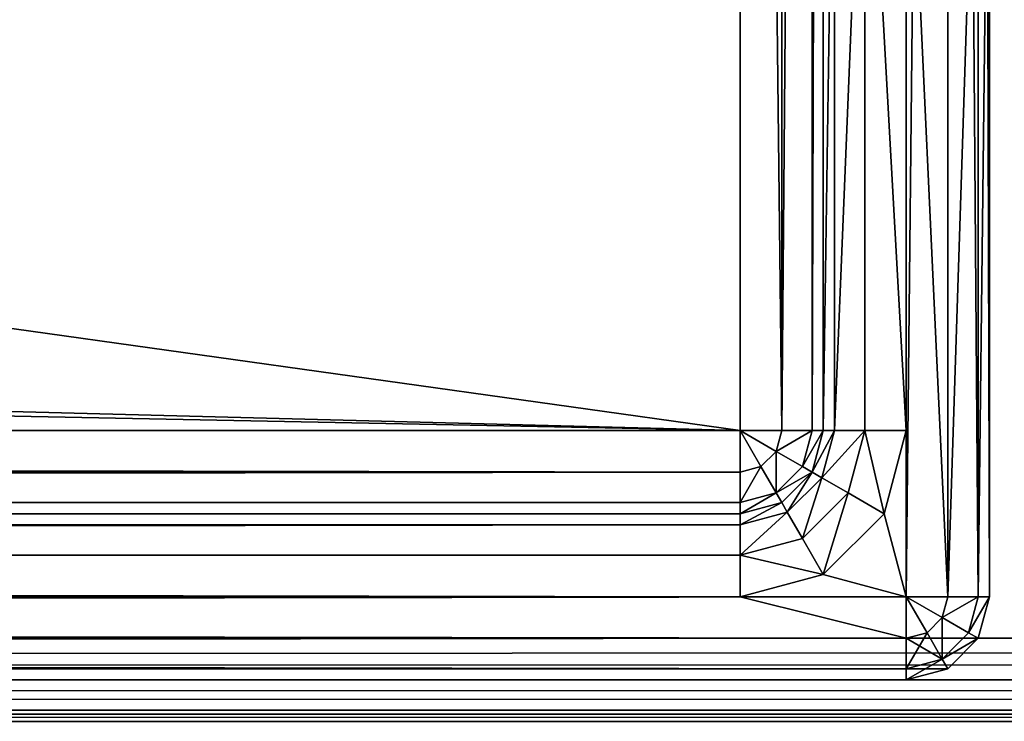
# Model space of a CAD drawing. Extents: x 0 to 1230, y 0 to 270.
# Tile 161 of 245: x 763.44 to 775.29, y 109.51 to 117.96. Entities that reach past the tile are written whole.
import ezdxf

# ---------------------------------------------------------------- set-up
doc = ezdxf.new("R2010")
doc.units = 0
doc.layers.get('0').update_dxf_attribs({"color": 13, "linetype": 'CONTINUOUS'})

# ---------------------------------------------------------------- blocks, each defined once
blk = doc.blocks.new('GROUP_22')
for p, q in [((319, 1), (319, 49)), ((319.5, 49, 0.134), (319.5, 1, 0.134)), ((319.866, 49, 0.5), (319.866, 1, 0.5)), ((320, 1, 1), (320, 49, 1)), ((317, 3, 2), (317, 47, 2)), ((317.5, 47, 2.134), (317.5, 3, 2.134)), ((317.866, 47, 2.5), (317.866, 3, 2.5)), ((318, 3, 3), (318, 47, 3)), ((318, 3, 23), (318, 12.784, 23)), ((320, 12.784, 23), (320, 1, 23)), ((318.134, 12.284, 23.5), (318.134, 3, 23.5)), ((319.866, 12.284, 23.5), (319.866, 1, 23.5)), ((318.5, 11.918, 23.866), (318.5, 3, 23.866)), ((319.5, 11.918, 23.866), (319.5, 1, 23.866)), ((319, 3, 24), (319, 11.784, 24)), ((319, 1, 24), (319, 11.784, 24)), ((3, 3, 2), (317, 3, 2)), ((317.25, 2.567, 2.134), (317, 3, 2)), ((317, 3, 2), (317, 2.5, 2.134)), ((317.433, 2.75, 2.134), (317, 3, 2)), ((317.5, 3, 2.134), (317, 3, 2)), ((317.433, 2.75, 2.134), (317.5, 3, 2.134)), ((317.866, 3, 2.5), (317.5, 3, 2.134)), ((317.75, 2.567, 2.5), (317.866, 3, 2.5)), ((317.866, 2.5, 3), (318, 3, 3)), ((318, 3, 3), (317.866, 3, 2.5)), ((318, 3, 23), (317.866, 2.5, 23)), ((317.982, 2.433, 23.5), (318.134, 3, 23.5)), ((318, 3, 23), (318, 3, 3)), ((318, 3, 23), (318.134, 3, 23.5)), ((318.134, 3, 23.5), (318.5, 3, 23.866)), ((318.299, 2.25, 23.866), (318.5, 3, 23.866)), ((318.5, 3, 23.866), (319, 3, 24)), ((319, 3, 24), (318.732, 2, 24)), ((319, 1, 24), (319, 3, 24)), ((317.25, 2.567, 2.134), (317.433, 2.75, 2.134)), ((317.75, 2.567, 2.5), (317.433, 2.75, 2.134)), ((317, 2.5, 2.134), (3, 2.5, 2.134)), ((317, 2.5, 2.134), (317.25, 2.567, 2.134)), ((317, 2.5, 2.134), (317, 2.134, 2.5)), ((317.433, 2.25, 2.5), (317.25, 2.567, 2.134)), ((317.433, 2.25, 2.5), (317.75, 2.567, 2.5)), ((317.5, 2.134, 3), (317.866, 2.5, 3)), ((317.866, 2.5, 23), (317.5, 2.134, 23)), ((317.866, 2.5, 3), (317.75, 2.567, 2.5)), ((317.866, 2.5, 23), (317.982, 2.433, 23.5)), ((317.866, 2.5, 3), (317.866, 2.5, 23)), ((317.567, 2.018, 23.5), (317.982, 2.433, 23.5)), ((317.982, 2.433, 23.5), (318.299, 2.25, 23.866)), ((317, 2.134, 2.5), (3, 2.134, 2.5)), ((317, 2.134, 2.5), (317.433, 2.25, 2.5)), ((317, 2.134, 2.5), (317, 2, 3)), ((317, 2, 3), (317.5, 2.134, 3)), ((317.5, 2.134, 23), (317, 2, 23)), ((317.5, 2.134, 3), (317.433, 2.25, 2.5)), ((317.5, 2.134, 23), (317.567, 2.018, 23.5)), ((317.5, 2.134, 3), (317.5, 2.134, 23)), ((317.75, 1.701, 23.866), (318.299, 2.25, 23.866)), ((318.299, 2.25, 23.866), (318.732, 2, 24)), ((317, 1.866, 23.5), (317.567, 2.018, 23.5)), ((317.567, 2.018, 23.5), (317.75, 1.701, 23.866)), ((3, 2, 3), (317, 2, 3)), ((3, 2, 23), (317, 2, 23)), ((317, 2, 23), (317, 2, 3)), ((317, 1.866, 23.5), (317, 2, 23)), ((318.732, 2, 24), (318, 1.268, 24)), ((317, 1.866, 23.5), (3, 1.866, 23.5)), ((317, 1.5, 23.866), (317, 1.866, 23.5)), ((317, 1.5, 23.866), (317.75, 1.701, 23.866)), ((317.75, 1.701, 23.866), (318, 1.268, 24)), ((317, 1.5, 23.866), (3, 1.5, 23.866)), ((317, 1, 24), (317, 1.5, 23.866)), ((318, 1.268, 24), (317, 1, 24)), ((1, 1), (319, 1)), ((1, 1, 24), (319, 1, 24)), ((3, 1, 24), (317, 1, 24)), ((317, 1, 24), (319, 1, 24)), ((319.433, 0.75, 0.134), (319, 1)), ((319.5, 1, 0.134), (319, 1)), ((319.25, 0.567, 0.134), (319, 1)), ((319, 1), (319, 0.5, 0.134)), ((319.433, 0.75, 23.866), (319, 1, 24)), ((319.5, 1, 23.866), (319, 1, 24)), ((319.25, 0.567, 23.866), (319, 1, 24)), ((319, 1, 24), (319, 0.5, 23.866)), ((319.5, 1, 0.134), (319.433, 0.75, 0.134)), ((319.5, 1, 23.866), (319.433, 0.75, 23.866)), ((319.866, 1, 0.5), (319.5, 1, 0.134)), ((319.866, 1, 23.5), (319.5, 1, 23.866)), ((319.866, 1, 0.5), (319.75, 0.567, 0.5)), ((319.866, 1, 23.5), (319.75, 0.567, 23.5)), ((320, 1, 1), (319.866, 1, 0.5)), ((319.866, 0.5, 1), (320, 1, 1)), ((320, 1, 23), (319.866, 1, 23.5)), ((320, 1, 23), (319.866, 0.5, 23)), ((320, 1, 1), (320, 1, 23)), ((319.433, 0.75, 0.134), (319.25, 0.567, 0.134)), ((319.433, 0.75, 23.866), (319.25, 0.567, 23.866)), ((319.75, 0.567, 0.5), (319.433, 0.75, 0.134)), ((319.75, 0.567, 23.5), (319.433, 0.75, 23.866)), ((319, 0.5, 23.866), (1, 0.5, 23.866)), ((319, 0.5, 0.134), (1, 0.5, 0.134)), ((319.25, 0.567, 0.134), (319, 0.5, 0.134)), ((319.25, 0.567, 23.866), (319, 0.5, 23.866)), ((319, 0.5, 0.134), (319, 0.134, 0.5)), ((319, 0.5, 23.866), (319, 0.134, 23.5)), ((319.433, 0.25, 0.5), (319.25, 0.567, 0.134)), ((319.433, 0.25, 23.5), (319.25, 0.567, 23.866)), ((319.75, 0.567, 0.5), (319.433, 0.25, 0.5)), ((319.75, 0.567, 23.5), (319.433, 0.25, 23.5)), ((319.5, 0.134, 1), (319.866, 0.5, 1)), ((319.866, 0.5, 23), (319.5, 0.134, 23)), ((319.866, 0.5, 1), (319.75, 0.567, 0.5)), ((319.866, 0.5, 23), (319.75, 0.567, 23.5)), ((319.866, 0.5, 23), (319.866, 0.5, 1)), ((319.433, 0.25, 0.5), (319, 0.134, 0.5)), ((319.433, 0.25, 23.5), (319, 0.134, 23.5)), ((319.5, 0.134, 1), (319.433, 0.25, 0.5)), ((319.5, 0.134, 23), (319.433, 0.25, 23.5)), ((319, 0.134, 23.5), (1, 0.134, 23.5)), ((319, 0.134, 0.5), (1, 0.134, 0.5)), ((319, 0, 1), (319.5, 0.134, 1)), ((319, 0.134, 0.5), (319, 0, 1)), ((319, 0.134, 23.5), (319, 0, 23)), ((319.5, 0.134, 23), (319, 0, 23)), ((319.5, 0.134, 23), (319.5, 0.134, 1)), ((1, 0, 1), (319, 0, 1)), ((319, 0, 23), (1, 0, 23)), ((319, 0, 23), (319, 0, 1))]:
    blk.add_line(p, q)
mesh = blk.add_polyface()
corners = [(319, 49), (1, 1), (1, 49), (319, 1)]
mesh.append_faces([[corners[k] for k in face] for face in [(0, 1, 2), (1, 0, 3)]], dxfattribs={"vtx0": -1})
mesh = blk.add_polyface()
corners = [(319.5, 49, 0.134), (319, 1), (319, 49), (319.5, 1, 0.134)]
mesh.append_faces([[corners[k] for k in face] for face in [(0, 1, 2), (1, 0, 3)]], dxfattribs={"vtx0": -1})
mesh = blk.add_polyface()
corners = [(319.5, 49, 0.134), (319.866, 1, 0.5), (319.5, 1, 0.134), (319.866, 49, 0.5)]
mesh.append_faces([[corners[k] for k in face] for face in [(0, 1, 2), (1, 0, 3)]], dxfattribs={"vtx0": -1})
mesh = blk.add_polyface()
corners = [(319.866, 49, 0.5), (320, 1, 1), (319.866, 1, 0.5), (320, 49, 1)]
mesh.append_faces([[corners[k] for k in face] for face in [(0, 1, 2), (1, 0, 3)]], dxfattribs={"vtx0": -1})
mesh = blk.add_polyface()
corners = [(320, 1, 1), (320, 15.198, 13.268), (320, 1, 23), (320, 49, 1), (320, 14.466, 14), (320, 14.198, 15), (320, 12.784, 23), (320, 16.198, 13), (320, 18.198, 13), (320, 19.198, 13.268), (320, 19.93, 14), (320, 20.198, 15), (320, 19.198, 16.732), (320, 18.198, 21.586), (320, 18.198, 17), (320, 19.613, 23), (320, 19.93, 16), (320, 49, 23), (320, 14.198, 21.586)]
mesh.append_faces([[corners[k] for k in face] for face in [(12, 13, 14)]], dxfattribs={"vtx0": -1})
mesh.append_faces([[corners[k] for k in face] for face in [(0, 1, 2), (2, 5, 6), (1, 3, 7), (7, 3, 8), (8, 3, 9), (9, 3, 10), (10, 3, 11), (13, 12, 15), (15, 16, 17), (17, 11, 3)]], dxfattribs={"vtx0": -1, "vtx1": -1})
mesh.append_faces([[corners[k] for k in face] for face in [(1, 0, 3), (2, 1, 4), (2, 4, 5), (15, 12, 16), (17, 16, 11)]], dxfattribs={"vtx0": -1, "vtx2": -1})
mesh.append_faces([[corners[k] for k in face] for face in [(18, 6, 5)]], dxfattribs={"vtx1": -1})
mesh = blk.add_polyface()
corners = [(317, 3, 2), (3, 9.198, 2), (3, 3, 2), (3, 11.198, 2), (3, 47, 2), (317, 47, 2)]
mesh.append_faces([[corners[k] for k in face] for face in [(0, 1, 2), (4, 0, 5)]], dxfattribs={"vtx0": -1})
mesh.append_faces([[corners[k] for k in face] for face in [(1, 0, 3), (3, 0, 4)]], dxfattribs={"vtx0": -1, "vtx1": -1})
mesh = blk.add_polyface()
corners = [(317.5, 3, 2.134), (317, 47, 2), (317, 3, 2), (317.5, 47, 2.134)]
mesh.append_faces([[corners[k] for k in face] for face in [(0, 1, 2), (1, 0, 3)]], dxfattribs={"vtx0": -1})
mesh = blk.add_polyface()
corners = [(317.866, 47, 2.5), (317.5, 3, 2.134), (317.866, 3, 2.5), (317.5, 47, 2.134)]
mesh.append_faces([[corners[k] for k in face] for face in [(0, 1, 2), (1, 0, 3)]], dxfattribs={"vtx0": -1})
mesh = blk.add_polyface()
corners = [(318, 47, 3), (317.866, 3, 2.5), (318, 3, 3), (317.866, 47, 2.5)]
mesh.append_faces([[corners[k] for k in face] for face in [(0, 1, 2), (1, 0, 3)]], dxfattribs={"vtx0": -1})
mesh = blk.add_polyface()
corners = [(318, 19.613, 23), (318, 18.198, 17), (318, 18.198, 21.586), (318, 19.198, 16.732), (318, 19.93, 16), (318, 47, 23), (318, 20.198, 15), (318, 12.784, 23), (318, 3, 3), (318, 3, 23), (318, 14.198, 15), (318, 14.466, 14), (318, 15.198, 13.268), (318, 47, 3), (318, 14.198, 21.586), (318, 16.198, 13), (318, 18.198, 13), (318, 19.198, 13.268), (318, 19.93, 14)]
mesh.append_faces([[corners[k] for k in face] for face in [(0, 1, 2), (7, 8, 9), (10, 7, 14)]], dxfattribs={"vtx0": -1})
mesh.append_faces([[corners[k] for k in face] for face in [(1, 0, 3), (3, 0, 4), (4, 5, 6), (8, 12, 13), (13, 6, 5)]], dxfattribs={"vtx0": -1, "vtx1": -1})
mesh.append_faces([[corners[k] for k in face] for face in [(8, 7, 10)]], dxfattribs={"vtx0": -1, "vtx1": -1, "vtx2": -1})
mesh.append_faces([[corners[k] for k in face] for face in [(4, 0, 5), (8, 10, 11), (8, 11, 12), (13, 12, 15), (13, 15, 16), (13, 16, 17), (13, 17, 18), (13, 18, 6)]], dxfattribs={"vtx0": -1, "vtx2": -1})
mesh = blk.add_polyface()
corners = [(318.134, 12.284, 23.5), (318, 3, 23), (318.134, 3, 23.5), (318, 12.784, 23)]
mesh.append_faces([[corners[k] for k in face] for face in [(0, 1, 2), (1, 0, 3)]], dxfattribs={"vtx0": -1})
mesh = blk.add_polyface()
corners = [(320, 12.784, 23), (319.866, 1, 23.5), (320, 1, 23), (319.866, 12.284, 23.5)]
mesh.append_faces([[corners[k] for k in face] for face in [(0, 1, 2), (1, 0, 3)]], dxfattribs={"vtx0": -1})
mesh = blk.add_polyface()
corners = [(318.5, 11.918, 23.866), (318.134, 3, 23.5), (318.5, 3, 23.866), (318.134, 12.284, 23.5)]
mesh.append_faces([[corners[k] for k in face] for face in [(0, 1, 2), (1, 0, 3)]], dxfattribs={"vtx0": -1})
mesh = blk.add_polyface()
corners = [(319.866, 12.284, 23.5), (319.5, 1, 23.866), (319.866, 1, 23.5), (319.5, 11.918, 23.866)]
mesh.append_faces([[corners[k] for k in face] for face in [(0, 1, 2), (1, 0, 3)]], dxfattribs={"vtx0": -1})
mesh = blk.add_polyface()
corners = [(319, 3, 24), (318.5, 11.918, 23.866), (318.5, 3, 23.866), (319, 11.784, 24)]
mesh.append_faces([[corners[k] for k in face] for face in [(0, 1, 2), (1, 0, 3)]], dxfattribs={"vtx0": -1})
mesh = blk.add_polyface()
corners = [(319, 1, 24), (319, 11.784, 24), (319, 3, 24), (319.5, 1, 23.866), (319.5, 11.918, 23.866)]
mesh.append_faces([[corners[k] for k in face] for face in [(0, 1, 2), (1, 3, 4)]], dxfattribs={"vtx0": -1})
mesh.append_faces([[corners[k] for k in face] for face in [(1, 0, 3)]], dxfattribs={"vtx0": -1, "vtx2": -1})
mesh = blk.add_polyface()
corners = [(317, 2.5, 2.134), (3, 3, 2), (3, 2.5, 2.134), (317, 3, 2)]
mesh.append_faces([[corners[k] for k in face] for face in [(0, 1, 2), (1, 0, 3)]], dxfattribs={"vtx0": -1})
mesh = blk.add_polyface()
corners = [(319, 1, 24), (318, 1.268, 24), (317, 1, 24), (318.732, 2, 24), (319, 3, 24)]
mesh.append_faces([[corners[k] for k in face] for face in [(0, 1, 2), (3, 0, 4)]], dxfattribs={"vtx0": -1})
mesh.append_faces([[corners[k] for k in face] for face in [(1, 0, 3)]], dxfattribs={"vtx0": -1, "vtx1": -1})
mesh = blk.add_polyface()
corners = [(317.25, 2.567, 2.134), (317, 3, 2), (317, 2.5, 2.134)]
mesh.append_faces([[corners[k] for k in face] for face in [(0, 1, 2)]])
mesh = blk.add_polyface()
corners = [(317.433, 2.75, 2.134), (317, 3, 2), (317.25, 2.567, 2.134)]
mesh.append_faces([[corners[k] for k in face] for face in [(0, 1, 2)]])
mesh = blk.add_polyface()
corners = [(317.5, 3, 2.134), (317, 3, 2), (317.433, 2.75, 2.134)]
mesh.append_faces([[corners[k] for k in face] for face in [(0, 1, 2)]])
mesh = blk.add_polyface()
corners = [(317.866, 3, 2.5), (317.433, 2.75, 2.134), (317.75, 2.567, 2.5), (317.5, 3, 2.134)]
mesh.append_faces([[corners[k] for k in face] for face in [(0, 1, 2), (1, 0, 3)]], dxfattribs={"vtx0": -1})
mesh = blk.add_polyface()
corners = [(318, 3, 3), (317.75, 2.567, 2.5), (317.866, 2.5, 3), (317.866, 3, 2.5)]
mesh.append_faces([[corners[k] for k in face] for face in [(0, 1, 2), (1, 0, 3)]], dxfattribs={"vtx0": -1})
mesh = blk.add_polyface()
corners = [(318.134, 3, 23.5), (317.866, 2.5, 23), (317.982, 2.433, 23.5), (318, 3, 23)]
mesh.append_faces([[corners[k] for k in face] for face in [(0, 1, 2), (1, 0, 3)]], dxfattribs={"vtx0": -1})
mesh = blk.add_polyface()
corners = [(318, 3, 23), (317.866, 2.5, 3), (317.866, 2.5, 23), (318, 3, 3)]
mesh.append_faces([[corners[k] for k in face] for face in [(0, 1, 2), (1, 0, 3)]], dxfattribs={"vtx0": -1})
mesh = blk.add_polyface()
corners = [(318.5, 3, 23.866), (317.982, 2.433, 23.5), (318.299, 2.25, 23.866), (318.134, 3, 23.5)]
mesh.append_faces([[corners[k] for k in face] for face in [(0, 1, 2), (1, 0, 3)]], dxfattribs={"vtx0": -1})
mesh = blk.add_polyface()
corners = [(318.732, 2, 24), (318.5, 3, 23.866), (318.299, 2.25, 23.866), (319, 3, 24)]
mesh.append_faces([[corners[k] for k in face] for face in [(0, 1, 2), (1, 0, 3)]], dxfattribs={"vtx0": -1})
mesh = blk.add_polyface()
corners = [(317.433, 2.25, 2.5), (317.433, 2.75, 2.134), (317.25, 2.567, 2.134), (317.75, 2.567, 2.5)]
mesh.append_faces([[corners[k] for k in face] for face in [(0, 1, 2), (1, 0, 3)]], dxfattribs={"vtx0": -1})
mesh = blk.add_polyface()
corners = [(3, 2.134, 2.5), (317, 2.5, 2.134), (3, 2.5, 2.134), (317, 2.134, 2.5)]
mesh.append_faces([[corners[k] for k in face] for face in [(0, 1, 2), (1, 0, 3)]], dxfattribs={"vtx0": -1})
mesh = blk.add_polyface()
corners = [(317, 2.134, 2.5), (317.25, 2.567, 2.134), (317, 2.5, 2.134), (317.433, 2.25, 2.5)]
mesh.append_faces([[corners[k] for k in face] for face in [(0, 1, 2), (1, 0, 3)]], dxfattribs={"vtx0": -1})
mesh = blk.add_polyface()
corners = [(317.866, 2.5, 3), (317.433, 2.25, 2.5), (317.5, 2.134, 3), (317.75, 2.567, 2.5)]
mesh.append_faces([[corners[k] for k in face] for face in [(0, 1, 2), (1, 0, 3)]], dxfattribs={"vtx0": -1})
mesh = blk.add_polyface()
corners = [(317.567, 2.018, 23.5), (317.866, 2.5, 23), (317.5, 2.134, 23), (317.982, 2.433, 23.5)]
mesh.append_faces([[corners[k] for k in face] for face in [(0, 1, 2), (1, 0, 3)]], dxfattribs={"vtx0": -1})
mesh = blk.add_polyface()
corners = [(317.866, 2.5, 23), (317.5, 2.134, 3), (317.5, 2.134, 23), (317.866, 2.5, 3)]
mesh.append_faces([[corners[k] for k in face] for face in [(0, 1, 2), (1, 0, 3)]], dxfattribs={"vtx0": -1})
mesh = blk.add_polyface()
corners = [(317.75, 1.701, 23.866), (317.982, 2.433, 23.5), (317.567, 2.018, 23.5), (318.299, 2.25, 23.866)]
mesh.append_faces([[corners[k] for k in face] for face in [(0, 1, 2), (1, 0, 3)]], dxfattribs={"vtx0": -1})
mesh = blk.add_polyface()
corners = [(3, 2, 3), (317, 2.134, 2.5), (3, 2.134, 2.5), (317, 2, 3)]
mesh.append_faces([[corners[k] for k in face] for face in [(0, 1, 2), (1, 0, 3)]], dxfattribs={"vtx0": -1})
mesh = blk.add_polyface()
corners = [(317, 2, 3), (317.433, 2.25, 2.5), (317, 2.134, 2.5), (317.5, 2.134, 3)]
mesh.append_faces([[corners[k] for k in face] for face in [(0, 1, 2), (1, 0, 3)]], dxfattribs={"vtx0": -1})
mesh = blk.add_polyface()
corners = [(317, 1.866, 23.5), (317.5, 2.134, 23), (317, 2, 23), (317.567, 2.018, 23.5)]
mesh.append_faces([[corners[k] for k in face] for face in [(0, 1, 2), (1, 0, 3)]], dxfattribs={"vtx0": -1})
mesh = blk.add_polyface()
corners = [(317, 2, 23), (317.5, 2.134, 3), (317, 2, 3), (317.5, 2.134, 23)]
mesh.append_faces([[corners[k] for k in face] for face in [(0, 1, 2), (1, 0, 3)]], dxfattribs={"vtx0": -1})
mesh = blk.add_polyface()
corners = [(318, 1.268, 24), (318.299, 2.25, 23.866), (317.75, 1.701, 23.866), (318.732, 2, 24)]
mesh.append_faces([[corners[k] for k in face] for face in [(0, 1, 2), (1, 0, 3)]], dxfattribs={"vtx0": -1})
mesh = blk.add_polyface()
corners = [(317, 1.5, 23.866), (317.567, 2.018, 23.5), (317, 1.866, 23.5), (317.75, 1.701, 23.866)]
mesh.append_faces([[corners[k] for k in face] for face in [(0, 1, 2), (1, 0, 3)]], dxfattribs={"vtx0": -1})
mesh = blk.add_polyface()
corners = [(3, 2, 23), (317, 2, 3), (3, 2, 3), (317, 2, 23)]
mesh.append_faces([[corners[k] for k in face] for face in [(0, 1, 2), (1, 0, 3)]], dxfattribs={"vtx0": -1})
mesh = blk.add_polyface()
corners = [(3, 1.866, 23.5), (317, 2, 23), (3, 2, 23), (317, 1.866, 23.5)]
mesh.append_faces([[corners[k] for k in face] for face in [(0, 1, 2), (1, 0, 3)]], dxfattribs={"vtx0": -1})
mesh = blk.add_polyface()
corners = [(3, 1.5, 23.866), (317, 1.866, 23.5), (3, 1.866, 23.5), (317, 1.5, 23.866)]
mesh.append_faces([[corners[k] for k in face] for face in [(0, 1, 2), (1, 0, 3)]], dxfattribs={"vtx0": -1})
mesh = blk.add_polyface()
corners = [(318, 1.268, 24), (317, 1.5, 23.866), (317, 1, 24), (317.75, 1.701, 23.866)]
mesh.append_faces([[corners[k] for k in face] for face in [(0, 1, 2), (1, 0, 3)]], dxfattribs={"vtx0": -1})
mesh = blk.add_polyface()
corners = [(317, 1, 24), (3, 1.5, 23.866), (3, 1, 24), (317, 1.5, 23.866)]
mesh.append_faces([[corners[k] for k in face] for face in [(0, 1, 2), (1, 0, 3)]], dxfattribs={"vtx0": -1})
mesh = blk.add_polyface()
corners = [(319, 0.5, 23.866), (1, 1, 24), (1, 0.5, 23.866), (3, 1, 24), (317, 1, 24), (319, 1, 24)]
mesh.append_faces([[corners[k] for k in face] for face in [(0, 1, 2), (4, 0, 5)]], dxfattribs={"vtx0": -1})
mesh.append_faces([[corners[k] for k in face] for face in [(1, 0, 3), (3, 0, 4)]], dxfattribs={"vtx0": -1, "vtx1": -1})
mesh = blk.add_polyface()
corners = [(319, 1), (1, 0.5, 0.134), (1, 1), (319, 0.5, 0.134)]
mesh.append_faces([[corners[k] for k in face] for face in [(0, 1, 2), (1, 0, 3)]], dxfattribs={"vtx0": -1})
mesh = blk.add_polyface()
corners = [(319.5, 1, 0.134), (319.433, 0.75, 0.134), (319, 1)]
mesh.append_faces([[corners[k] for k in face] for face in [(0, 1, 2)]])
mesh = blk.add_polyface()
corners = [(319.433, 0.75, 0.134), (319.25, 0.567, 0.134), (319, 1)]
mesh.append_faces([[corners[k] for k in face] for face in [(0, 1, 2)]])
mesh = blk.add_polyface()
corners = [(319.25, 0.567, 0.134), (319, 0.5, 0.134), (319, 1)]
mesh.append_faces([[corners[k] for k in face] for face in [(0, 1, 2)]])
mesh = blk.add_polyface()
corners = [(319.5, 1, 23.866), (319, 1, 24), (319.433, 0.75, 23.866)]
mesh.append_faces([[corners[k] for k in face] for face in [(0, 1, 2)]])
mesh = blk.add_polyface()
corners = [(319.433, 0.75, 23.866), (319, 1, 24), (319.25, 0.567, 23.866)]
mesh.append_faces([[corners[k] for k in face] for face in [(0, 1, 2)]])
mesh = blk.add_polyface()
corners = [(319.25, 0.567, 23.866), (319, 1, 24), (319, 0.5, 23.866)]
mesh.append_faces([[corners[k] for k in face] for face in [(0, 1, 2)]])
mesh = blk.add_polyface()
corners = [(319.433, 0.75, 0.134), (319.866, 1, 0.5), (319.75, 0.567, 0.5), (319.5, 1, 0.134)]
mesh.append_faces([[corners[k] for k in face] for face in [(0, 1, 2), (1, 0, 3)]], dxfattribs={"vtx0": -1})
mesh = blk.add_polyface()
corners = [(319.866, 1, 23.5), (319.433, 0.75, 23.866), (319.75, 0.567, 23.5), (319.5, 1, 23.866)]
mesh.append_faces([[corners[k] for k in face] for face in [(0, 1, 2), (1, 0, 3)]], dxfattribs={"vtx0": -1})
mesh = blk.add_polyface()
corners = [(319.75, 0.567, 0.5), (320, 1, 1), (319.866, 0.5, 1), (319.866, 1, 0.5)]
mesh.append_faces([[corners[k] for k in face] for face in [(0, 1, 2), (1, 0, 3)]], dxfattribs={"vtx0": -1})
mesh = blk.add_polyface()
corners = [(320, 1, 23), (319.75, 0.567, 23.5), (319.866, 0.5, 23), (319.866, 1, 23.5)]
mesh.append_faces([[corners[k] for k in face] for face in [(0, 1, 2), (1, 0, 3)]], dxfattribs={"vtx0": -1})
mesh = blk.add_polyface()
corners = [(320, 1, 1), (319.866, 0.5, 23), (319.866, 0.5, 1), (320, 1, 23)]
mesh.append_faces([[corners[k] for k in face] for face in [(0, 1, 2), (1, 0, 3)]], dxfattribs={"vtx0": -1})
mesh = blk.add_polyface()
corners = [(319.433, 0.75, 0.134), (319.433, 0.25, 0.5), (319.25, 0.567, 0.134), (319.75, 0.567, 0.5)]
mesh.append_faces([[corners[k] for k in face] for face in [(0, 1, 2), (1, 0, 3)]], dxfattribs={"vtx0": -1})
mesh = blk.add_polyface()
corners = [(319.433, 0.25, 23.5), (319.433, 0.75, 23.866), (319.25, 0.567, 23.866), (319.75, 0.567, 23.5)]
mesh.append_faces([[corners[k] for k in face] for face in [(0, 1, 2), (1, 0, 3)]], dxfattribs={"vtx0": -1})
mesh = blk.add_polyface()
corners = [(319, 0.5, 23.866), (1, 0.134, 23.5), (319, 0.134, 23.5), (1, 0.5, 23.866)]
mesh.append_faces([[corners[k] for k in face] for face in [(0, 1, 2), (1, 0, 3)]], dxfattribs={"vtx0": -1})
mesh = blk.add_polyface()
corners = [(319, 0.134, 0.5), (1, 0.5, 0.134), (319, 0.5, 0.134), (1, 0.134, 0.5)]
mesh.append_faces([[corners[k] for k in face] for face in [(0, 1, 2), (1, 0, 3)]], dxfattribs={"vtx0": -1})
mesh = blk.add_polyface()
corners = [(319.433, 0.25, 0.5), (319, 0.5, 0.134), (319.25, 0.567, 0.134), (319, 0.134, 0.5)]
mesh.append_faces([[corners[k] for k in face] for face in [(0, 1, 2), (1, 0, 3)]], dxfattribs={"vtx0": -1})
mesh = blk.add_polyface()
corners = [(319.25, 0.567, 23.866), (319, 0.134, 23.5), (319.433, 0.25, 23.5), (319, 0.5, 23.866)]
mesh.append_faces([[corners[k] for k in face] for face in [(0, 1, 2), (1, 0, 3)]], dxfattribs={"vtx0": -1})
mesh = blk.add_polyface()
corners = [(319.433, 0.25, 0.5), (319.866, 0.5, 1), (319.5, 0.134, 1), (319.75, 0.567, 0.5)]
mesh.append_faces([[corners[k] for k in face] for face in [(0, 1, 2), (1, 0, 3)]], dxfattribs={"vtx0": -1})
mesh = blk.add_polyface()
corners = [(319.866, 0.5, 23), (319.433, 0.25, 23.5), (319.5, 0.134, 23), (319.75, 0.567, 23.5)]
mesh.append_faces([[corners[k] for k in face] for face in [(0, 1, 2), (1, 0, 3)]], dxfattribs={"vtx0": -1})
mesh = blk.add_polyface()
corners = [(319.866, 0.5, 1), (319.5, 0.134, 23), (319.5, 0.134, 1), (319.866, 0.5, 23)]
mesh.append_faces([[corners[k] for k in face] for face in [(0, 1, 2), (1, 0, 3)]], dxfattribs={"vtx0": -1})
mesh = blk.add_polyface()
corners = [(319.5, 0.134, 1), (319, 0.134, 0.5), (319.433, 0.25, 0.5), (319, 0, 1)]
mesh.append_faces([[corners[k] for k in face] for face in [(0, 1, 2), (1, 0, 3)]], dxfattribs={"vtx0": -1})
mesh = blk.add_polyface()
corners = [(319.433, 0.25, 23.5), (319, 0, 23), (319.5, 0.134, 23), (319, 0.134, 23.5)]
mesh.append_faces([[corners[k] for k in face] for face in [(0, 1, 2), (1, 0, 3)]], dxfattribs={"vtx0": -1})
mesh = blk.add_polyface()
corners = [(319, 0.134, 23.5), (1, 0, 23), (319, 0, 23), (1, 0.134, 23.5)]
mesh.append_faces([[corners[k] for k in face] for face in [(0, 1, 2), (1, 0, 3)]], dxfattribs={"vtx0": -1})
mesh = blk.add_polyface()
corners = [(319, 0, 1), (1, 0.134, 0.5), (319, 0.134, 0.5), (1, 0, 1)]
mesh.append_faces([[corners[k] for k in face] for face in [(0, 1, 2), (1, 0, 3)]], dxfattribs={"vtx0": -1})
mesh = blk.add_polyface()
corners = [(319.5, 0.134, 23), (319, 0, 1), (319.5, 0.134, 1), (319, 0, 23)]
mesh.append_faces([[corners[k] for k in face] for face in [(0, 1, 2), (1, 0, 3)]], dxfattribs={"vtx0": -1})
mesh = blk.add_polyface()
corners = [(319, 0, 23), (1, 0, 1), (319, 0, 1), (1, 0, 23)]
mesh.append_faces([[corners[k] for k in face] for face in [(0, 1, 2), (1, 0, 3)]], dxfattribs={"vtx0": -1})
blk = doc.blocks.new('GROUP_24')
blk.add_blockref('GROUP_22', (1.353, 0))
blk = doc.blocks.new('GROUP_15')
for p, q in [((1, 1, 50), (1079, 1, 50)), ((1, 1), (1079, 1)), ((1079, 0.5, 49.866), (1, 0.5, 49.866)), ((1079, 0.5, 0.134), (1, 0.5, 0.134)), ((1079, 0.134, 49.5), (1, 0.134, 49.5)), ((1079, 0.134, 0.5), (1, 0.134, 0.5)), ((1, 0, 49), (1079, 0, 49)), ((1, 0, 1), (1079, 0, 1))]:
    blk.add_line(p, q)
mesh = blk.add_polyface()
corners = [(1079, 1, 50), (1, 49, 50), (1, 1, 50), (1079, 49, 50)]
mesh.append_faces([[corners[k] for k in face] for face in [(0, 1, 2), (1, 0, 3)]], dxfattribs={"vtx0": -1})
mesh = blk.add_polyface()
corners = [(1079, 49), (1, 1), (1, 49), (1079, 1)]
mesh.append_faces([[corners[k] for k in face] for face in [(0, 1, 2), (1, 0, 3)]], dxfattribs={"vtx0": -1})
mesh = blk.add_polyface()
corners = [(1079, 0.5, 49.866), (1, 1, 50), (1, 0.5, 49.866), (1079, 1, 50)]
mesh.append_faces([[corners[k] for k in face] for face in [(0, 1, 2), (1, 0, 3)]], dxfattribs={"vtx0": -1})
mesh = blk.add_polyface()
corners = [(1079, 1), (1, 0.5, 0.134), (1, 1), (1079, 0.5, 0.134)]
mesh.append_faces([[corners[k] for k in face] for face in [(0, 1, 2), (1, 0, 3)]], dxfattribs={"vtx0": -1})
mesh = blk.add_polyface()
corners = [(1079, 0.5, 49.866), (1, 0.134, 49.5), (1079, 0.134, 49.5), (1, 0.5, 49.866)]
mesh.append_faces([[corners[k] for k in face] for face in [(0, 1, 2), (1, 0, 3)]], dxfattribs={"vtx0": -1})
mesh = blk.add_polyface()
corners = [(1079, 0.134, 0.5), (1, 0.5, 0.134), (1079, 0.5, 0.134), (1, 0.134, 0.5)]
mesh.append_faces([[corners[k] for k in face] for face in [(0, 1, 2), (1, 0, 3)]], dxfattribs={"vtx0": -1})
mesh = blk.add_polyface()
corners = [(1079, 0.134, 49.5), (1, 0, 49), (1079, 0, 49), (1, 0.134, 49.5)]
mesh.append_faces([[corners[k] for k in face] for face in [(0, 1, 2), (1, 0, 3)]], dxfattribs={"vtx0": -1})
mesh = blk.add_polyface()
corners = [(1079, 0, 1), (1, 0.134, 0.5), (1079, 0.134, 0.5), (1, 0, 1)]
mesh.append_faces([[corners[k] for k in face] for face in [(0, 1, 2), (1, 0, 3)]], dxfattribs={"vtx0": -1})
mesh = blk.add_polyface()
corners = [(1079, 0, 49), (1, 0, 1), (1079, 0, 1), (1, 0, 49)]
mesh.append_faces([[corners[k] for k in face] for face in [(0, 1, 2), (1, 0, 3)]], dxfattribs={"vtx0": -1})
blk = doc.blocks.new('GROUP_25')
for name, p in [('GROUP_24', (453.762, 110.012, 854.04)), ('GROUP_15', (75.115, 109.512, 154.04))]:
    blk.add_blockref(name, p)

msp = doc.modelspace()

# ---------------------------------------------------------------- block references
msp.add_blockref('GROUP_25', (0, 0))

doc.saveas('drawing.dxf')
